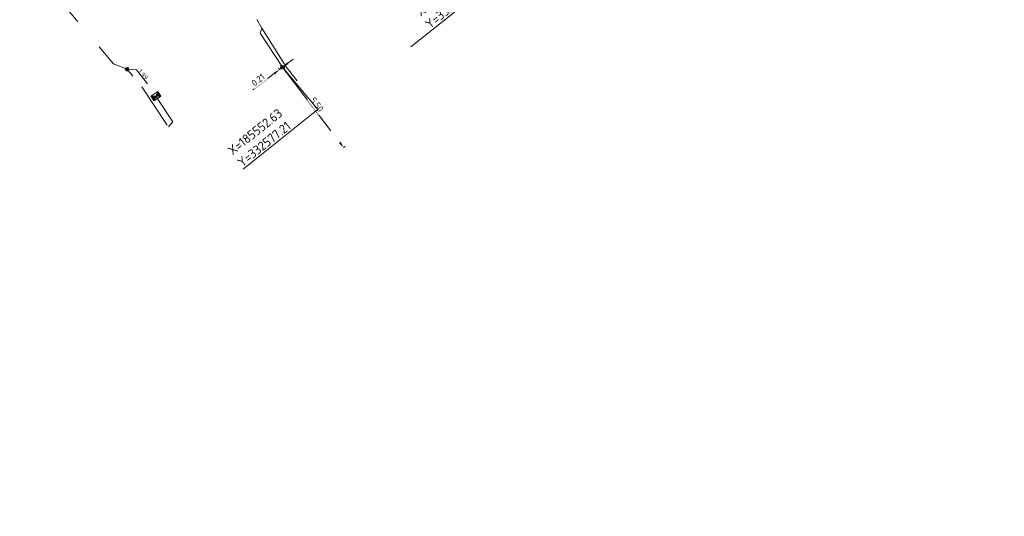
# Model space of a CAD drawing. Header units: inches. Extents: x 0 to 191500, y 0 to 342750.
# Tile 205 of 256: x 185538 to 185592, y 332553 to 332580. Entities that reach past the tile are written whole.
import ezdxf
from ezdxf import colors
from ezdxf.entities.mleader import LeaderData, LeaderLine
from ezdxf.math import Vec2, Vec3

# ---------------------------------------------------------------- set-up
doc = ezdxf.new("R2010")
doc.units = ezdxf.units.IN
doc.header["$MEASUREMENT"] = 0
doc.linetypes.add('RI-GWA_HUISAANSLUITING', pattern=[23, 4, -1.8, 2.6, -1.8, 4.6, -1.8, 4.6, -1.8])
doc.linetypes.add('RI-HWA_KOLKAANSLUITING', pattern=[4.3, 2.5, -1.8])
doc.layers.get('0').update_dxf_attribs({"lineweight": 20})
doc.layers.get('DefPoints').update_dxf_attribs({"lineweight": 20})
for name, color, linetype, lineweight in [('ECW', 150, 'Continuous', 20), ('N-WE-RI-GWA-MAATVOERING-T25', 30, 'RI-GWA_HUISAANSLUITING', 20), ('N-WE-RI-GWA_HUISAANSLUITING_PVC_160-G', 30, 'RI-GWA_HUISAANSLUITING', 20), ('N-WE-RI-HWA-MAATVOERING-T25', 151, 'Continuous', 20), ('N-WE-RI-HWA_KOLK-S', 150, 'Continuous', 20), ('N-WE-RI-HWA_KOLKAANSLUITING_PVC_160-G', 150, 'RI-HWA_KOLKAANSLUITING', 20), ('N-WE-RI-INLAAT', 7, 'Continuous', 20), ('Tekst algemeen', 7, 'Continuous', 20)]:
    doc.layers.add(name, color=color, linetype=linetype, lineweight=lineweight)
doc.styles.add('NLCS-ISO-M100-T25', font='txt', dxfattribs={"height": 0.25})
doc.styles.add('NLCS-ISO-M200-T18', font='txt', dxfattribs={"height": 0.36})
doc.styles.add('NLCS-ISO-M200-T25', font='txt', dxfattribs={"height": 0.5})
doc.dimstyles.new('NLCS-M200-T18-PIJL_L2_H1', dxfattribs={"dimscale": 0.2, "dimtxt": 2.5, "dimasz": 1.8, "dimexe": 2, "dimexo": 2, "dimgap": 0.7, "dimtad": 1, "dimzin": 0, "dimdsep": 46, "dimtxsty": 'NLCS-ISO-M200-T18', "dimcen": 0, "dimdle": 2, "dimclrd": 256, "dimclre": 256, "dimclrt": 256, "dimadec": 1, "dimazin": 0, "dimtfac": 1, "dimtdec": 3, "dimtofl": 0, "dimtmove": 0, "dimatfit": 3, "dimfxl": 2, "dimfxlon": 1, "dimtfillclr": 256, "dimtolj": 1, "dimtzin": 0, "dimlwd": -1, "dimlwe": -1, "dimarcsym": 0})
doc.dimstyles.new('NLCS-M200-T25-OPENBOL_L0_H0', dxfattribs={"dimscale": 0.2, "dimtxt": 2.5, "dimasz": 1, "dimexe": 2, "dimexo": 0, "dimgap": 0.5, "dimtad": 1, "dimdec": 0, "dimzin": 0, "dimdsep": 46, "dimtxsty": 'NLCS-ISO-M200-T25', "dimblk": 'DOTBLANK', "dimcen": 2, "dimclrd": 256, "dimclre": 256, "dimclrt": 256, "dimadec": 0, "dimazin": 0, "dimtp": 1, "dimtm": 1, "dimtfac": 1, "dimtix": 1, "dimtofl": 0, "dimtmove": 1, "dimatfit": 3, "dimldrblk": 'DOTBLANK', "dimfxl": 1, "dimfxlon": 1, "dimtvp": 0.5, "dimtolj": 1, "dimtzin": 0, "dimlwd": -1, "dimlwe": -1, "dimarcsym": 0})
picture_1 = doc.add_image_def('image1.ecw', size_in_pixel=(220000, 285000))

# ---------------------------------------------------------------- blocks, each defined once
blk = doc.blocks.new('N-SRI-KOLK_STRAAT_450X300-SO')
h = blk.add_hatch(color=256)
h.dxf.hatch_style = 1
h.paths.add_polyline_path([(0, 0.75), (-1.125, 1.5), (-1.125, 0)])
h.paths.add_polyline_path([(1.125, 1.5), (0, 0.75), (1.125, 0)])
for p, q in [((-1.125, 0), (1.125, 1.5)), ((1.125, 0), (-1.125, 1.5))]:
    blk.add_line(p, q)
at = {"flags": 128}
blk.add_lwpolyline([(-1.125, 0), (1.125, 0), (1.125, 1.5), (-1.125, 1.5)], close=True, dxfattribs=at)
blk = doc.blocks.new('*D4976')
at = {"layer": 'DefPoints', "color": 0, "transparency": 16777216}
for p in [(185552.632, 332577.206), (185555.965, 332572.826), (185555.965, 332572.826)]:
    blk.add_point(p, dxfattribs=at)
at = {"layer": 'N-WE-RI-GWA-MAATVOERING-T25', "transparency": 16777216}
for p, q in [((185552.632, 332577.206), (185552.712, 332577.266)), ((185552.85, 332576.919), (185555.747, 332573.112)), ((185555.965, 332572.826), (185556.045, 332572.886))]:
    blk.add_line(p, q, dxfattribs=at)
for points in [[(185552.898, 332576.956), (185552.803, 332576.883), (185552.632, 332577.206)], [(185555.795, 332573.149), (185555.7, 332573.076), (185555.965, 332572.826)]]:
    blk.add_solid(points, dxfattribs=at)
at = {"layer": 'N-WE-RI-GWA-MAATVOERING-T25', "transparency": 16777216, "insert": (185554.506, 332575.173), "char_height": 0.36, "attachment_point": 5, "rotation": 307.2702, "style": 'NLCS-ISO-M200-T18', "bg_fill": 3, "box_fill_scale": 1.25, "bg_fill_color": 256, "bg_fill_true_color": 13158600, "bg_fill_transparency": 0}
blk.add_mtext('\\A1;5.50', dxfattribs=at)
blk = doc.blocks.new('*D4977')
at = {"layer": 'DefPoints', "color": 0, "transparency": 16777216}
for p in [(185552.467, 332577.08), (185555.8, 332572.7), (185555.965, 332572.826)]:
    blk.add_point(p, dxfattribs=at)
at = {"layer": 'N-WE-RI-GWA-MAATVOERING-T25', "transparency": 16777216}
for p, q in [((185552.919, 332577.424), (185553.205, 332577.642)), ((185552.467, 332577.08), (185552.406, 332577.16)), ((185552.632, 332577.206), (185552.467, 332577.08)), ((185552.632, 332577.206), (185552.572, 332577.285)), ((185552.18, 332576.862), (185551.016, 332575.976))]:
    blk.add_line(p, q, dxfattribs=at)
for points in [[(185552.144, 332576.91), (185552.217, 332576.814), (185552.467, 332577.08)], [(185552.883, 332577.472), (185552.955, 332577.376), (185552.632, 332577.206)]]:
    blk.add_solid(points, dxfattribs=at)
at = {"layer": 'N-WE-RI-GWA-MAATVOERING-T25', "transparency": 16777216, "insert": (185551.298, 332576.517), "char_height": 0.36, "attachment_point": 5, "rotation": 37.2702, "style": 'NLCS-ISO-M200-T18', "bg_fill": 3, "box_fill_scale": 1.25, "bg_fill_color": 256, "bg_fill_true_color": 13158600, "bg_fill_transparency": 0}
blk.add_mtext('\\A1;0.21', dxfattribs=at)
blk = doc.blocks.new('_DotBlank')
at = {"color": 0, "linetype": 'ByBlock', "lineweight": -2}
blk.add_line((-0.5, 0), (-1, 0), dxfattribs=at)
blk.add_circle((0, 0), 0.5, dxfattribs=at)
blk = doc.blocks.new('A$C2C270354')
h = blk.add_hatch(color=256)
h.dxf.hatch_style = 1
edge = h.paths.add_edge_path()
edge.add_arc((0, 0), 0.1, 0, 360)
blk.add_circle((0, 0), 0.1)

msp = doc.modelspace()

# ---------------------------------------------------------------- linework, layer by layer
at = {"layer": 'N-WE-RI-GWA_HUISAANSLUITING_PVC_160-G', "flags": 128}
for points in [[(185553.424, 332576.47204), (185552.83592, 332577.233), (185551.49423, 332579.33235), (185549.38556, 332582.96612)], [(185552.63241, 332577.20591), (185551.40207, 332579.07236), (185551.49423, 332579.33235)]]:
    msp.add_lwpolyline(points, dxfattribs=at)
at = {"layer": 'N-WE-RI-HWA-MAATVOERING-T25', "flags": 128}
msp.add_lwpolyline([(185544.16296, 332577.09626), (185544.66623, 332577.0627), (185545.25502, 332576.30995)], dxfattribs=at)
at = {"layer": 'N-WE-RI-HWA_KOLKAANSLUITING_PVC_160-G', "elevation": 3.602, "flags": 128}
for points in [[(185542.25589, 332580.3197), (185540.89389, 332580.5677), (185540.84189, 332580.4287), (185543.41389, 332577.3847), (185544.15225, 332577.10038), (185544.95474, 332576.13754)], [(185544.95474, 332576.13754), (185546.40929, 332573.94861)], [(185545.72389, 332575.6287), (185546.65111, 332574.23026), (185546.40929, 332573.94861)]]:
    msp.add_lwpolyline(points, dxfattribs=at)

# ---------------------------------------------------------------- block references
at = {"layer": 'N-WE-RI-HWA_KOLK-S', "xscale": 0.2, "yscale": 0.2, "zscale": 0.2, "rotation": 35}
msp.add_blockref('N-SRI-KOLK_STRAAT_450X300-SO', (185545.80992, 332575.50583, 3.602), dxfattribs=at)
at = {"layer": 'N-WE-RI-INLAAT', "rotation": 0.06357443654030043}
msp.add_blockref('A$C2C270354', (185544.15225, 332577.10038), dxfattribs=at)

# ---------------------------------------------------------------- texts
at = {"layer": 'N-WE-RI-HWA-MAATVOERING-T25', "style": 'NLCS-ISO-M100-T25'}
msp.add_text('1.99', height=0.25, rotation=308.56, dxfattribs=at).set_placement((185544.73314, 332576.97732, -2.496))
at = {"layer": 'Tekst algemeen', "insert": (185563.47365, 332581.51107), "char_height": 0.5, "attachment_point": 9, "rotation": 38.562171, "style": 'NLCS-ISO-M200-T25'}
msp.add_mtext('X=185563.87\\PY=332583.72', dxfattribs=at)

# ---------------------------------------------------------------- pictures from other files: only their frames are drawn
at = {"layer": 'ECW'}
image = msp.add_image(picture_1, insert=(180500, 328500), size_in_units=(11000, 14250), dxfattribs=at)
image.dxf.flags = 7

# ---------------------------------------------------------------- leaders
at = {"layer": 'Tekst algemeen', "annotation_type": 0, "has_hookline": 1, "hookline_direction": 1, "text_width": 5, "horizontal_direction": (0.781932, 0.623363, 0)}
msp.add_leader([(185563.87111, 332583.72005), (185563.77057, 332581.61988), (185563.61418, 332581.49521)], dimstyle='NLCS-M200-T25-OPENBOL_L0_H0', dxfattribs=at)

# ---------------------------------------------------------------- next in the draw order: dimensions: what is measured, and where the dimension line sits
at = {"layer": 'N-WE-RI-GWA-MAATVOERING-T25'}
dim = msp.add_aligned_dim(p1=(185552.63241, 332577.20591), p2=(185555.96548, 332572.82592), distance=0, dimstyle='NLCS-M200-T18-PIJL_L2_H1', override={"dimexe": 0.5, "dimgap": 0.4, "dimdle": 0.5, "dimtofl": 1, "dimfxl": 0, "dimtfill": 1}, dxfattribs=at)
dim.commit()
dim.dimension.update_dxf_attribs({"geometry": '*D4976', "text_midpoint": (185554.50585, 332575.17337)})

# ---------------------------------------------------------------- next in the draw order: dimensions: what is measured, and where the dimension line sits
dim = msp.add_aligned_dim(p1=(185555.96548, 332572.82592), p2=(185555.8, 332572.7), distance=-5.50396, dimstyle='NLCS-M200-T18-PIJL_L2_H1', override={"dimexe": 0.5, "dimgap": 0.4, "dimdle": 0.5, "dimtofl": 1, "dimfxl": 0, "dimtfill": 1}, dxfattribs=at)
dim.commit()
dim.dimension.update_dxf_attribs({"geometry": '*D4977', "text_midpoint": (185551.2977, 332576.51695)})

# ---------------------------------------------------------------- next in the draw order: texts
at = {"layer": 'Tekst algemeen', "insert": (185550.42251, 332571.73516), "char_height": 0.5, "attachment_point": 7, "rotation": 38.562171, "style": 'NLCS-ISO-M200-T25'}
msp.add_mtext('X=185552.63\\PY=332577.21', dxfattribs=at)

# ---------------------------------------------------------------- next in the draw order: leaders
at = {"layer": 'Tekst algemeen', "annotation_type": 0, "has_hookline": 1, "hookline_direction": 1, "text_width": 4.90476, "horizontal_direction": (0.781932, 0.623363, 0)}
msp.add_leader([(185552.63241, 332577.20591), (185554.55462, 332574.90142), (185554.39823, 332574.77675)], dimstyle='NLCS-M200-T25-OPENBOL_L0_H0', dxfattribs=at)
at = {"layer": 'Tekst algemeen'}
ml = msp.add_multileader_mtext('Standard', dxfattribs=at)
ml.set_content('Grindkoffer', color=256)
ml.set_leader_properties()
ml.build(insert=Vec2(0, 0))
ml.multileader.update_dxf_attribs({"text_right_attachment_type": 6, "dogleg_length": 0.2, "arrow_head_size": 5})
ctx = ml.context
ctx.base_point, ctx.char_height, ctx.arrow_head_size, ctx.landing_gap_size, ctx.plane_origin, ctx.plane_x_axis, ctx.plane_y_axis = Vec3(185789.34017, 332982.33236), 0.5, 5, 0.2, Vec3(185787.00548, 332984.05412), Vec3(0.99520618, 0.0977991), Vec3(-0.0977991, 0.99520618)
ctx.right_attachment = 6
notes = []
notes.append((ctx, [(0, (0, 0, 0), (0, 0), (1, 0), 1, [])]))
ctx.mtext.insert, ctx.mtext.text_direction, ctx.mtext.rotation, ctx.mtext.flow_direction = Vec3(185789.51476, 332982.60072), Vec3(0.99520618, 0.0977991), 0.09795567, 5
for ctx, leaders in notes:
    for number, flags, end, landing, length, lines in leaders:
        leader = LeaderData()
        leader.index, (leader.has_last_leader_line, leader.has_dogleg_vector, leader.attachment_direction) = number, flags
        leader.last_leader_point, leader.dogleg_vector, leader.dogleg_length = Vec3(end), Vec3(landing), length
        for number, points, colour, breaks in lines:
            line = LeaderLine()
            line.index, line.vertices, line.color, line.breaks = number, Vec3.list(points), colors.encode_raw_color(colour), breaks
            leader.lines.append(line)
        ctx.leaders.append(leader)

doc.saveas('drawing.dxf')
